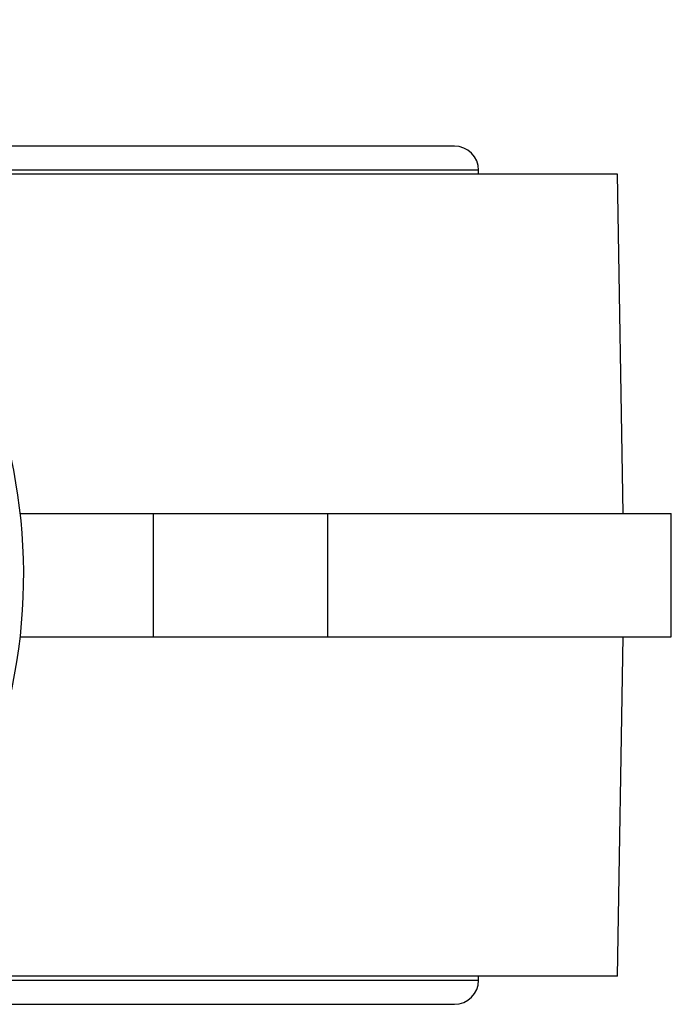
# Model space of a CAD drawing. Header units: millimetres. Extents: x 246 to 1260, y -378 to 663.
# Tile 6 of 22: x 659 to 701, y -231 to -167. Entities that reach past the tile are written whole.
import ezdxf

# ---------------------------------------------------------------- set-up
doc = ezdxf.new("R2010")
doc.units = ezdxf.units.MM

msp = doc.modelspace()

# ---------------------------------------------------------------- linework, layer by layer
at = {"color": 7, "linetype": 'Continuous', "lineweight": 25}
for p, q in [((686.905, -175.396), (645.827, -175.396)), ((697.471, -177.213), (647.872, -177.213)), ((688.471, -177.213), (688.471, -176.963)), ((697.855, -199.213), (697.471, -177.213)), ((658.736, -199.213), (667.376, -199.213)), ((667.376, -199.213), (678.69, -199.213)), ((667.376, -207.213), (667.376, -199.213)), ((678.69, -199.213), (700.971, -199.213)), ((678.69, -207.213), (678.69, -199.213)), ((700.971, -207.213), (700.971, -199.213)), ((658.733, -207.213), (667.376, -207.213)), ((667.376, -207.213), (678.69, -207.213)), ((678.69, -207.213), (700.971, -207.213)), ((697.471, -229.213), (697.855, -207.213)), ((697.471, -229.213), (647.844, -229.213)), ((688.471, -229.463), (688.471, -229.213)), ((645.794, -231.03), (686.905, -231.03))]:
    msp.add_line(p, q, dxfattribs=at)
at = {"color": 8, "linetype": 'Continuous', "lineweight": 25}
for p, q in [((688.471, -176.963), (647.608, -176.963)), ((647.58, -229.463), (688.471, -229.463))]:
    msp.add_line(p, q, dxfattribs=at)
at = {"color": 7, "linetype": 'Continuous', "lineweight": 25}
for centre, radius, start, end in [((622.958, -203.2), 36, 340.0315, 150.44251), ((686.905, -176.963), 1.567, 0, 90), ((686.905, -229.463), 1.567, 270, 0)]:
    msp.add_arc(centre, radius, start, end, dxfattribs=at)

doc.saveas('drawing.dxf')
